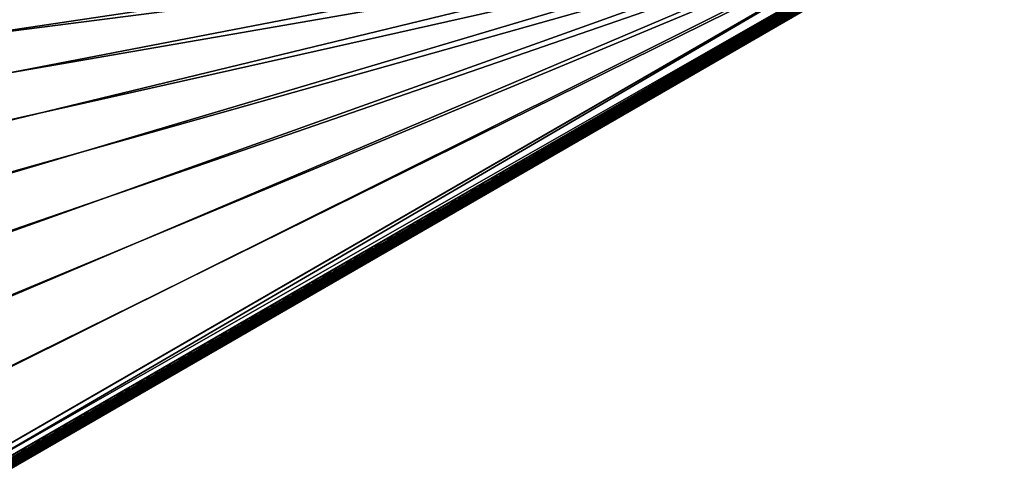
# Model space of a CAD drawing. Header units: inches. Extents: x 0 to 54.6, y -45.5 to 0.
# Tile 121 of 135: x 43.2 to 54.3, y -38.2 to -33. Entities that reach past the tile are written whole.
import ezdxf

# ---------------------------------------------------------------- set-up
doc = ezdxf.new("R2010")
doc.units = ezdxf.units.IN
doc.header["$LTSCALE"] = 0.03937
doc.header["$MEASUREMENT"] = 0
for name, color, linetype in [('A-FURN-3-ST', 151, 'Continuous'), ('A-FURN-3-ST-SEAM', 250, 'Continuous'), ('A-FURN-3-STITCH', 15, 'Continuous')]:
    doc.layers.add(name, color=color, linetype=linetype)

msp = doc.modelspace()

# ---------------------------------------------------------------- meshes
at = {"layer": 'A-FURN-3-ST'}
mesh = msp.add_polyface(dxfattribs=at)
corners = [(54.008, -31.53, 5), (19.168, -33.132, 5), (17.745, -32.265, 5), (16.283, -31.466, 5), (27.148, -39.654, 17.963), (27.171, -39.246, 18), (26.072, -38.459, 17.963), (26.025, -37.997, 18), (24.943, -37.313, 17.963), (24.823, -36.802, 18), (23.765, -36.218, 17.963), (23.565, -35.666, 18), (23.248, -36.8, 17.185), (24.064, -37.599, 16.9), (24.402, -37.871, 17.185), (24.478, -37.792, 17.45), (23.321, -36.718, 17.45), (24.6, -37.666, 17.678), (23.437, -36.587, 17.678), (24.759, -37.503, 17.853), (23.588, -36.417, 17.853), (25.23, -38.756, 16.9), (25.506, -38.992, 17.185), (25.586, -38.917, 17.45), (25.713, -38.797, 17.678), (25.879, -38.641, 17.853), (26.34, -39.967, 16.9), (26.558, -40.162, 17.185), (26.641, -40.09, 17.45), (26.774, -39.976, 17.678), (26.947, -39.827, 17.853), (25.23, -38.756, 5.5), (24.064, -37.599, 5.5), (22.845, -36.497, 5.5), (26.717, -39.639, 5), (26.573, -39.765, 5.038), (25.591, -38.411, 5), (25.453, -38.543, 5.038), (24.409, -37.236, 5), (24.277, -37.375, 5.038), (23.172, -36.119, 5), (23.047, -36.264, 5.038), (22.87, -36.469, 5.309), (24.09, -37.571, 5.309), (25.257, -38.73, 5.309), (26.34, -39.967, 5.5), (26.451, -39.871, 5.146), (26.369, -39.942, 5.309), (25.336, -38.655, 5.146), (24.165, -37.493, 5.146), (22.941, -36.387, 5.146), (19.493, -32.627, 18), (53.481, -31.834, 18), (18.045, -31.745, 18), (16.558, -30.932, 18)]
mesh.append_faces([[corners[k] for k in face] for face in [(0, 1, 2), (0, 2, 3), (4, 5, 6), (6, 5, 7), (6, 7, 8), (8, 7, 9), (8, 9, 10), (10, 9, 11), (12, 13, 14), (12, 14, 15, 16), (16, 15, 17, 18), (18, 17, 19, 20), (20, 19, 8, 10), (13, 21, 14), (14, 21, 22), (14, 22, 23, 15), (15, 23, 24, 17), (17, 24, 25, 19), (19, 25, 6, 8), (21, 26, 22), (22, 27, 28, 23), (23, 28, 29, 24), (24, 29, 30, 25), (25, 30, 4, 6), (31, 26, 21), (31, 21, 32), (32, 21, 13), (32, 13, 33), (34, 35, 36), (36, 35, 37), (36, 37, 38), (38, 37, 39), (38, 39, 40), (40, 39, 41), (32, 42, 43), (32, 43, 31), (31, 43, 44), (31, 44, 45), (46, 47, 44, 48), (48, 44, 43, 49), (49, 43, 42, 50), (35, 46, 48, 37), (37, 48, 49, 39), (39, 49, 50, 41), (51, 52, 53), (53, 52, 54)]])
mesh = msp.add_polyface(dxfattribs=at)
corners = [(54.133, -31.746, 5.25), (30.734, -45.255, 5.25), (54.116, -31.717, 5.125), (54.235, -31.673, 5.198), (54.216, -31.698, 5.269), (54.238, -31.601, 5.106), (54.07, -31.638, 5.033), (54.199, -31.483, 5.044), (54.008, -31.53, 5), (54.174, -31.434, 5.038), (53.666, -31.727, 17.979), (53.481, -31.834, 18), (53.693, -31.775, 17.973), (53.543, -31.942, 17.967), (53.743, -31.887, 17.907), (53.589, -32.022, 17.875), (53.75, -31.913, 17.877), (53.756, -31.95, 17.809), (53.907, -31.863, 17.756), (53.912, -31.819, 17.821), (54.045, -31.783, 17.671), (54.061, -31.733, 17.729), (54.167, -31.713, 17.556), (54.192, -31.657, 17.605), (54.126, -31.75, 17.501), (54.267, -31.655, 17.415), (54.015, -31.815, 17.607), (53.887, -31.888, 17.685), (53.749, -31.968, 17.734), (53.606, -32.051, 17.75), (54.178, -31.495, 17.674), (54.154, -31.445, 17.678), (54.034, -31.578, 17.81), (54.009, -31.528, 17.815), (53.87, -31.673, 17.911), (53.845, -31.624, 17.916), (53.909, -31.791, 17.849), (54.063, -31.702, 17.754), (54.198, -31.624, 17.626), (54.349, -31.621, 5.5), (54.342, -31.626, 16.901), (30.518, -45.38, 5.5), (54.328, -31.634, 17.066), (54.286, -31.658, 17.226), (54.218, -31.697, 17.373)]
mesh.append_faces([[corners[k] for k in face] for face in [(0, 1, 2), (2, 3, 0), (0, 3, 4), (5, 2, 6), (5, 6, 7), (7, 6, 8), (7, 8, 9), (10, 11, 12), (12, 11, 13), (12, 13, 14), (14, 13, 15), (14, 15, 16), (16, 15, 17), (16, 17, 18, 19), (19, 18, 20, 21), (21, 20, 22, 23), (24, 25, 22), (24, 22, 26), (26, 22, 20), (26, 20, 27), (27, 20, 18), (27, 18, 28), (28, 18, 17), (28, 17, 29), (29, 17, 15), (30, 31, 32), (32, 31, 33), (32, 33, 34), (34, 33, 35), (34, 35, 12), (12, 35, 10), (34, 12, 14, 36), (36, 14, 16, 19), (36, 19, 21, 37), (37, 21, 23, 38), (34, 36, 37, 32), (32, 37, 38, 30), (0, 39, 1), (39, 40, 41), (40, 42, 29), (29, 42, 43), (29, 43, 44), (44, 24, 29), (29, 24, 26), (29, 26, 27), (27, 28, 29)]])
mesh = msp.add_polyface(dxfattribs=at)
corners = [(54.116, -31.717, 5.125), (30.734, -45.255, 5.25), (30.718, -45.226, 5.125), (54.07, -31.638, 5.033), (30.672, -45.147, 5.033), (54.008, -31.53, 5), (30.609, -45.039, 5), (31.062, -45.012, 17.877), (31.091, -45.035, 17.809), (31.237, -44.926, 17.875), (31.254, -44.955, 17.75), (31.11, -45.038, 17.734), (30.972, -45.118, 17.685), (31.044, -44.992, 17.907), (31.192, -44.847, 17.967), (30.972, -44.894, 17.973), (31.129, -44.739, 18), (30.943, -44.847, 17.979), (53.481, -31.834, 18), (53.543, -31.942, 17.967), (53.589, -32.022, 17.875), (53.606, -32.051, 17.75), (29.733, -43.622, 5), (28.79, -42.248, 5), (27.784, -40.919, 5), (26.717, -39.639, 5), (25.591, -38.411, 5), (24.409, -37.236, 5), (23.172, -36.119, 5), (21.885, -35.061, 5), (20.549, -34.064, 5), (19.168, -33.132, 5), (54.349, -31.621, 5.5), (30.518, -45.38, 5.5), (54.342, -31.626, 16.901), (30.518, -45.38, 16.9), (30.845, -45.192, 17.607), (30.237, -43.297, 18), (29.279, -41.899, 18), (28.256, -40.548, 18), (27.171, -39.246, 18), (26.025, -37.997, 18), (24.823, -36.802, 18), (23.565, -35.666, 18), (22.256, -34.589, 18), (20.897, -33.576, 18), (19.493, -32.627, 18)]
mesh.append_faces([[corners[k] for k in face] for face in [(0, 1, 2), (0, 2, 3), (3, 2, 4), (3, 4, 5), (5, 4, 6), (7, 8, 9), (9, 8, 10), (10, 8, 11), (11, 8, 12), (7, 9, 13), (13, 9, 14), (13, 14, 15), (15, 14, 16), (15, 16, 17), (18, 16, 19), (19, 16, 14), (19, 14, 20), (20, 14, 9), (20, 9, 21), (21, 9, 10), (6, 22, 5), (5, 22, 23), (5, 23, 24), (24, 25, 5), (5, 25, 26), (5, 26, 27), (27, 28, 5), (5, 28, 29), (5, 29, 30), (30, 31, 5), (1, 32, 33), (33, 34, 35), (35, 34, 21), (35, 21, 10), (11, 12, 10), (10, 12, 36), (16, 18, 37), (37, 18, 38), (38, 18, 39), (39, 18, 40), (40, 18, 41), (41, 18, 42), (42, 18, 43), (43, 18, 44), (44, 18, 45), (45, 18, 46)]])
at = {"layer": 'A-FURN-3-ST-SEAM'}
mesh = msp.add_polyface(dxfattribs=at)
corners = [(53.554, -31.965, 17.9), (43.227, -37.932, 17.919), (53.558, -31.971, 17.926), (53.712, -31.874, 17.883), (53.719, -31.878, 17.908), (53.873, -31.781, 17.83), (53.884, -31.783, 17.854), (54.028, -31.692, 17.737), (54.043, -31.691, 17.758), (53.922, -31.833, 17.872), (53.905, -31.802, 17.874), (53.737, -31.9, 17.929), (53.754, -31.93, 17.928), (53.571, -31.995, 17.947), (53.589, -32.025, 17.946), (43.25, -37.972, 17.95), (43.241, -37.955, 17.946), (53.563, -31.981, 17.939), (43.233, -37.941, 17.935), (43.26, -37.988, 17.946), (53.596, -32.038, 17.936), (53.76, -31.944, 17.919), (53.927, -31.848, 17.863), (53.924, -31.867, 17.834), (53.927, -31.859, 17.85), (53.763, -31.954, 17.904), (53.762, -31.96, 17.888), (53.602, -32.047, 17.922), (53.604, -32.051, 17.905), (43.273, -38.012, 17.919), (43.268, -38.002, 17.935), (43.275, -38.015, 17.9), (53.603, -32.05, 17.887), (53.759, -31.96, 17.87), (53.918, -31.869, 17.818), (54.02, -31.727, 17.7), (54.026, -31.743, 17.695), (53.879, -31.828, 17.784), (53.872, -31.812, 17.789), (53.726, -31.916, 17.834), (53.718, -31.901, 17.84), (53.576, -32.003, 17.85), (53.567, -31.988, 17.856), (43.241, -37.955, 17.854), (43.25, -37.972, 17.85), (53.585, -32.018, 17.851), (43.26, -37.988, 17.854), (53.593, -32.032, 17.859), (43.268, -38.002, 17.865), (43.233, -37.941, 17.865), (53.56, -31.976, 17.868), (53.713, -31.888, 17.851), (53.869, -31.798, 17.8), (54.019, -31.712, 17.71), (54.021, -31.699, 17.722), (53.869, -31.787, 17.814), (53.711, -31.879, 17.866), (53.556, -31.968, 17.883), (43.225, -37.928, 17.9), (43.227, -37.932, 17.881), (53.735, -31.931, 17.835), (53.888, -31.843, 17.785), (54.035, -31.758, 17.696), (53.744, -31.945, 17.843), (53.727, -31.887, 17.921), (53.898, -31.855, 17.792), (54.047, -31.77, 17.702), (54.071, -31.78, 17.726), (53.895, -31.79, 17.866), (54.067, -31.709, 17.776), (54.056, -31.697, 17.769)]
mesh.append_faces([[corners[k] for k in face] for face in [(0, 1, 2), (0, 2, 3), (3, 2, 4), (3, 4, 5), (5, 4, 6), (5, 6, 7), (7, 6, 8), (9, 10, 11, 12), (12, 11, 13, 14), (14, 13, 15), (16, 13, 17), (18, 17, 2), (14, 19, 20), (14, 20, 21, 12), (12, 21, 22, 9), (23, 24, 25, 26), (26, 25, 27, 28), (28, 27, 29), (30, 27, 20), (28, 31, 32), (28, 32, 33, 26), (26, 33, 34, 23), (35, 36, 37, 38), (38, 37, 39, 40), (40, 39, 41, 42), (42, 41, 43), (44, 41, 45), (46, 45, 47), (48, 47, 32), (42, 49, 50), (42, 50, 51, 40), (40, 51, 52, 38), (38, 52, 53, 35), (7, 54, 5), (5, 54, 55), (5, 55, 3), (3, 55, 56), (3, 56, 0), (0, 56, 57), (0, 57, 58), (59, 57, 50), (51, 50, 57, 56), (45, 41, 39, 60), (60, 39, 37, 61), (61, 37, 36, 62), (33, 32, 47, 63), (63, 47, 45, 60), (21, 20, 27, 25), (4, 2, 17, 64), (64, 17, 13, 11), (51, 56, 55, 52), (52, 55, 54, 53), (63, 60, 61, 65), (65, 61, 62, 66), (33, 63, 65, 34), (34, 65, 66, 67), (21, 25, 24, 22), (64, 11, 10, 68), (68, 10, 69, 70), (4, 64, 68, 6), (6, 68, 70, 8)]])
mesh = msp.add_polyface(dxfattribs=at)
corners = [(43.225, -37.928, 17.9), (43.227, -37.932, 17.919), (53.554, -31.965, 17.9), (43.25, -37.972, 17.95), (53.571, -31.995, 17.947), (43.241, -37.955, 17.946), (53.563, -31.981, 17.939), (43.233, -37.941, 17.935), (53.558, -31.971, 17.926), (43.26, -37.988, 17.946), (53.589, -32.025, 17.946), (43.273, -38.012, 17.919), (53.602, -32.047, 17.922), (43.268, -38.002, 17.935), (53.596, -32.038, 17.936), (43.275, -38.015, 17.9), (53.604, -32.051, 17.905), (43.241, -37.955, 17.854), (53.576, -32.003, 17.85), (43.25, -37.972, 17.85), (53.585, -32.018, 17.851), (43.26, -37.988, 17.854), (53.593, -32.032, 17.859), (43.268, -38.002, 17.865), (53.603, -32.05, 17.887), (43.273, -38.012, 17.881), (43.233, -37.941, 17.865), (53.567, -31.988, 17.856), (53.556, -31.968, 17.883), (43.227, -37.932, 17.881), (53.56, -31.976, 17.868), (39.453, -40.106, 17.9), (39.455, -40.11, 17.881), (39.46, -40.119, 17.865), (39.468, -40.133, 17.854), (39.478, -40.15, 17.85), (39.488, -40.166, 17.854), (39.496, -40.18, 17.865), (39.501, -40.19, 17.881), (39.503, -40.193, 17.9), (39.501, -40.19, 17.919), (39.496, -40.18, 17.935), (39.488, -40.166, 17.946), (39.478, -40.15, 17.95), (39.468, -40.133, 17.946), (39.46, -40.119, 17.935), (39.455, -40.11, 17.919), (31.218, -44.891, 17.856), (35.329, -42.487, 17.9), (31.227, -44.906, 17.85), (31.255, -44.955, 17.905), (31.254, -44.953, 17.887), (31.243, -44.935, 17.859), (31.235, -44.921, 17.851), (31.252, -44.951, 17.922), (31.247, -44.942, 17.936), (31.24, -44.929, 17.946), (31.222, -44.898, 17.947)]
mesh.append_faces([[corners[k] for k in face] for face in [(0, 1, 2), (3, 4, 5), (5, 6, 7), (7, 8, 1), (3, 9, 10), (11, 12, 13), (13, 14, 9), (11, 15, 16), (17, 18, 19), (19, 20, 21), (21, 22, 23), (23, 24, 25), (25, 24, 15), (17, 26, 27), (0, 28, 29), (29, 30, 26), (0, 29, 31), (31, 29, 32), (32, 29, 26), (32, 26, 33), (33, 26, 17), (33, 17, 34), (34, 17, 19), (34, 19, 35), (35, 19, 21), (35, 21, 36), (36, 21, 23), (36, 23, 37), (37, 23, 25), (37, 25, 38), (38, 25, 15), (38, 15, 39), (39, 15, 11), (39, 11, 40), (40, 11, 13), (40, 13, 41), (41, 13, 9), (41, 9, 42), (42, 9, 3), (42, 3, 43), (43, 3, 5), (43, 5, 44), (44, 5, 7), (44, 7, 45), (45, 7, 1), (45, 1, 46), (46, 1, 0), (46, 0, 31), (34, 47, 33), (48, 31, 32), (34, 35, 49), (40, 50, 39), (39, 51, 38), (38, 51, 37), (37, 52, 36), (36, 53, 35), (40, 41, 54), (41, 42, 55), (42, 43, 56), (43, 44, 57), (46, 31, 48)]])
at = {"layer": 'A-FURN-3-STITCH'}
mesh = msp.add_polymesh((7, 4), dxfattribs=at)
for k, corner in enumerate([(51.47, -33.158, 17.956), (51.471, -33.16, 17.954), (51.473, -33.163, 17.951), (51.474, -33.165, 17.95), (51.505, -33.142, 17.961), (51.507, -33.146, 17.964), (51.51, -33.15, 17.961), (51.509, -33.15, 17.956), (51.54, -33.125, 17.965), (51.542, -33.129, 17.967), (51.544, -33.133, 17.964), (51.544, -33.133, 17.959), (51.574, -33.106, 17.965), (51.577, -33.11, 17.968), (51.579, -33.114, 17.965), (51.579, -33.114, 17.959), (51.608, -33.086, 17.963), (51.61, -33.09, 17.966), (51.612, -33.094, 17.963), (51.612, -33.094, 17.957), (51.64, -33.064, 17.959), (51.642, -33.068, 17.961), (51.644, -33.072, 17.958), (51.644, -33.072, 17.953), (51.671, -33.042, 17.952), (51.672, -33.043, 17.951), (51.674, -33.047, 17.948), (51.675, -33.049, 17.946)]):
    mesh.set_mesh_vertex(divmod(k, 4), corner)
mesh = msp.add_polymesh((7, 4), dxfattribs=at)
for k, corner in enumerate([(51.234, -33.294, 17.956), (51.235, -33.295, 17.954), (51.238, -33.299, 17.951), (51.239, -33.301, 17.95), (51.27, -33.278, 17.961), (51.272, -33.282, 17.964), (51.274, -33.286, 17.961), (51.274, -33.286, 17.956), (51.305, -33.261, 17.965), (51.307, -33.265, 17.967), (51.309, -33.269, 17.964), (51.309, -33.268, 17.959), (51.339, -33.242, 17.965), (51.341, -33.246, 17.968), (51.344, -33.25, 17.965), (51.343, -33.25, 17.959), (51.373, -33.222, 17.963), (51.375, -33.226, 17.966), (51.377, -33.23, 17.963), (51.377, -33.229, 17.957), (51.405, -33.2, 17.959), (51.407, -33.204, 17.961), (51.409, -33.208, 17.958), (51.409, -33.208, 17.953), (51.436, -33.177, 17.952), (51.437, -33.179, 17.951), (51.439, -33.183, 17.948), (51.44, -33.185, 17.946)]):
    mesh.set_mesh_vertex(divmod(k, 4), corner)
mesh = msp.add_polymesh((7, 4), dxfattribs=at)
for k, corner in enumerate([(50.999, -33.429, 17.956), (51, -33.431, 17.954), (51.002, -33.435, 17.951), (51.004, -33.437, 17.95), (51.035, -33.414, 17.961), (51.037, -33.418, 17.964), (51.039, -33.422, 17.961), (51.039, -33.421, 17.956), (51.07, -33.397, 17.965), (51.072, -33.401, 17.967), (51.074, -33.404, 17.964), (51.074, -33.404, 17.959), (51.104, -33.378, 17.965), (51.106, -33.382, 17.968), (51.108, -33.386, 17.965), (51.108, -33.385, 17.959), (51.137, -33.358, 17.963), (51.14, -33.362, 17.966), (51.142, -33.365, 17.963), (51.142, -33.365, 17.957), (51.17, -33.336, 17.959), (51.172, -33.34, 17.961), (51.174, -33.344, 17.958), (51.174, -33.343, 17.953), (51.201, -33.313, 17.952), (51.202, -33.315, 17.951), (51.204, -33.319, 17.948), (51.205, -33.321, 17.946)]):
    mesh.set_mesh_vertex(divmod(k, 4), corner)
mesh = msp.add_polymesh((7, 4), dxfattribs=at)
for k, corner in enumerate([(50.764, -33.565, 17.956), (50.765, -33.567, 17.954), (50.767, -33.571, 17.951), (50.768, -33.573, 17.95), (50.8, -33.55, 17.961), (50.802, -33.554, 17.964), (50.804, -33.557, 17.961), (50.804, -33.557, 17.956), (50.835, -33.532, 17.965), (50.837, -33.536, 17.967), (50.839, -33.54, 17.964), (50.839, -33.54, 17.959), (50.869, -33.514, 17.965), (50.871, -33.518, 17.968), (50.873, -33.521, 17.965), (50.873, -33.521, 17.959), (50.902, -33.493, 17.963), (50.905, -33.497, 17.966), (50.907, -33.501, 17.963), (50.906, -33.501, 17.957), (50.934, -33.472, 17.959), (50.937, -33.476, 17.961), (50.939, -33.48, 17.958), (50.939, -33.479, 17.953), (50.965, -33.449, 17.952), (50.967, -33.451, 17.951), (50.969, -33.455, 17.948), (50.97, -33.456, 17.946)]):
    mesh.set_mesh_vertex(divmod(k, 4), corner)
mesh = msp.add_polymesh((7, 4), dxfattribs=at)
for k, corner in enumerate([(50.529, -33.701, 17.956), (50.53, -33.703, 17.954), (50.532, -33.707, 17.951), (50.533, -33.708, 17.95), (50.564, -33.685, 17.961), (50.567, -33.689, 17.964), (50.569, -33.693, 17.961), (50.569, -33.693, 17.956), (50.599, -33.668, 17.965), (50.602, -33.672, 17.967), (50.604, -33.676, 17.964), (50.604, -33.676, 17.959), (50.634, -33.649, 17.965), (50.636, -33.653, 17.968), (50.638, -33.657, 17.965), (50.638, -33.657, 17.959), (50.667, -33.629, 17.963), (50.669, -33.633, 17.966), (50.672, -33.637, 17.963), (50.671, -33.637, 17.957), (50.699, -33.607, 17.959), (50.702, -33.612, 17.961), (50.704, -33.615, 17.958), (50.704, -33.615, 17.953), (50.73, -33.585, 17.952), (50.731, -33.587, 17.951), (50.733, -33.59, 17.948), (50.735, -33.592, 17.946)]):
    mesh.set_mesh_vertex(divmod(k, 4), corner)
mesh = msp.add_polymesh((7, 4), dxfattribs=at)
for k, corner in enumerate([(50.294, -33.837, 17.956), (50.295, -33.839, 17.954), (50.297, -33.842, 17.951), (50.298, -33.844, 17.95), (50.329, -33.821, 17.961), (50.332, -33.825, 17.964), (50.334, -33.829, 17.961), (50.333, -33.829, 17.956), (50.364, -33.804, 17.965), (50.367, -33.808, 17.967), (50.369, -33.812, 17.964), (50.368, -33.811, 17.959), (50.399, -33.785, 17.965), (50.401, -33.789, 17.968), (50.403, -33.793, 17.965), (50.403, -33.793, 17.959), (50.432, -33.765, 17.963), (50.434, -33.769, 17.966), (50.436, -33.773, 17.963), (50.436, -33.772, 17.957), (50.464, -33.743, 17.959), (50.467, -33.747, 17.961), (50.469, -33.751, 17.958), (50.468, -33.751, 17.953), (50.495, -33.72, 17.952), (50.496, -33.722, 17.951), (50.498, -33.726, 17.948), (50.499, -33.728, 17.946)]):
    mesh.set_mesh_vertex(divmod(k, 4), corner)
mesh = msp.add_polymesh((7, 4), dxfattribs=at)
for k, corner in enumerate([(50.059, -33.972, 17.956), (50.06, -33.974, 17.954), (50.062, -33.978, 17.951), (50.063, -33.98, 17.95), (50.094, -33.957, 17.961), (50.096, -33.961, 17.964), (50.099, -33.965, 17.961), (50.098, -33.964, 17.956), (50.129, -33.94, 17.965), (50.131, -33.944, 17.967), (50.134, -33.947, 17.964), (50.133, -33.947, 17.959), (50.163, -33.921, 17.965), (50.166, -33.925, 17.968), (50.168, -33.929, 17.965), (50.168, -33.928, 17.959), (50.197, -33.901, 17.963), (50.199, -33.905, 17.966), (50.201, -33.908, 17.963), (50.201, -33.908, 17.957), (50.229, -33.879, 17.959), (50.231, -33.883, 17.961), (50.234, -33.887, 17.958), (50.233, -33.887, 17.953), (50.26, -33.856, 17.952), (50.261, -33.858, 17.951), (50.263, -33.862, 17.948), (50.264, -33.864, 17.946)]):
    mesh.set_mesh_vertex(divmod(k, 4), corner)
mesh = msp.add_polymesh((7, 4), dxfattribs=at)
for k, corner in enumerate([(49.824, -34.108, 17.956), (49.825, -34.11, 17.954), (49.827, -34.114, 17.951), (49.828, -34.116, 17.95), (49.859, -34.093, 17.961), (49.861, -34.097, 17.964), (49.863, -34.1, 17.961), (49.863, -34.1, 17.956), (49.894, -34.075, 17.965), (49.896, -34.079, 17.967), (49.898, -34.083, 17.964), (49.898, -34.083, 17.959), (49.928, -34.057, 17.965), (49.931, -34.061, 17.968), (49.933, -34.064, 17.965), (49.932, -34.064, 17.959), (49.962, -34.036, 17.963), (49.964, -34.04, 17.966), (49.966, -34.044, 17.963), (49.966, -34.044, 17.957), (49.994, -34.015, 17.959), (49.996, -34.019, 17.961), (49.998, -34.023, 17.958), (49.998, -34.022, 17.953), (50.025, -33.992, 17.952), (50.026, -33.994, 17.951), (50.028, -33.998, 17.948), (50.029, -33.999, 17.946)]):
    mesh.set_mesh_vertex(divmod(k, 4), corner)
mesh = msp.add_polymesh((7, 4), dxfattribs=at)
for k, corner in enumerate([(49.588, -34.244, 17.956), (49.589, -34.246, 17.954), (49.592, -34.25, 17.951), (49.593, -34.251, 17.95), (49.624, -34.228, 17.961), (49.626, -34.232, 17.964), (49.628, -34.236, 17.961), (49.628, -34.236, 17.956), (49.659, -34.211, 17.965), (49.661, -34.215, 17.967), (49.663, -34.219, 17.964), (49.663, -34.219, 17.959), (49.693, -34.192, 17.965), (49.695, -34.196, 17.968), (49.698, -34.2, 17.965), (49.697, -34.2, 17.959), (49.726, -34.172, 17.963), (49.729, -34.176, 17.966), (49.731, -34.18, 17.963), (49.731, -34.18, 17.957), (49.759, -34.151, 17.959), (49.761, -34.155, 17.961), (49.763, -34.158, 17.958), (49.763, -34.158, 17.953), (49.79, -34.128, 17.952), (49.791, -34.13, 17.951), (49.793, -34.133, 17.948), (49.794, -34.135, 17.946)]):
    mesh.set_mesh_vertex(divmod(k, 4), corner)
mesh = msp.add_polymesh((7, 4), dxfattribs=at)
for k, corner in enumerate([(49.353, -34.38, 17.956), (49.354, -34.382, 17.954), (49.356, -34.385, 17.951), (49.357, -34.387, 17.95), (49.389, -34.364, 17.961), (49.391, -34.368, 17.964), (49.393, -34.372, 17.961), (49.393, -34.372, 17.956), (49.424, -34.347, 17.965), (49.426, -34.351, 17.967), (49.428, -34.355, 17.964), (49.428, -34.354, 17.959), (49.458, -34.328, 17.965), (49.46, -34.332, 17.968), (49.462, -34.336, 17.965), (49.462, -34.336, 17.959), (49.491, -34.308, 17.963), (49.494, -34.312, 17.966), (49.496, -34.316, 17.963), (49.496, -34.315, 17.957), (49.524, -34.286, 17.959), (49.526, -34.29, 17.961), (49.528, -34.294, 17.958), (49.528, -34.294, 17.953), (49.555, -34.263, 17.952), (49.556, -34.265, 17.951), (49.558, -34.269, 17.948), (49.559, -34.271, 17.946)]):
    mesh.set_mesh_vertex(divmod(k, 4), corner)
mesh = msp.add_polymesh((7, 4), dxfattribs=at)
for k, corner in enumerate([(49.118, -34.515, 17.956), (49.119, -34.517, 17.954), (49.121, -34.521, 17.951), (49.122, -34.523, 17.95), (49.154, -34.5, 17.961), (49.156, -34.504, 17.964), (49.158, -34.508, 17.961), (49.158, -34.507, 17.956), (49.188, -34.483, 17.965), (49.191, -34.487, 17.967), (49.193, -34.491, 17.964), (49.193, -34.49, 17.959), (49.223, -34.464, 17.965), (49.225, -34.468, 17.968), (49.227, -34.472, 17.965), (49.227, -34.471, 17.959), (49.256, -34.444, 17.963), (49.259, -34.448, 17.966), (49.261, -34.451, 17.963), (49.26, -34.451, 17.957), (49.288, -34.422, 17.959), (49.291, -34.426, 17.961), (49.293, -34.43, 17.958), (49.293, -34.43, 17.953), (49.319, -34.399, 17.952), (49.32, -34.401, 17.951), (49.323, -34.405, 17.948), (49.324, -34.407, 17.946)]):
    mesh.set_mesh_vertex(divmod(k, 4), corner)
mesh = msp.add_polymesh((7, 4), dxfattribs=at)
for k, corner in enumerate([(48.883, -34.651, 17.956), (48.884, -34.653, 17.954), (48.886, -34.657, 17.951), (48.887, -34.659, 17.95), (48.918, -34.636, 17.961), (48.921, -34.64, 17.964), (48.923, -34.644, 17.961), (48.923, -34.643, 17.956), (48.953, -34.619, 17.965), (48.956, -34.623, 17.967), (48.958, -34.626, 17.964), (48.958, -34.626, 17.959), (48.988, -34.6, 17.965), (48.99, -34.604, 17.968), (48.992, -34.608, 17.965), (48.992, -34.607, 17.959), (49.021, -34.579, 17.963), (49.023, -34.583, 17.966), (49.025, -34.587, 17.963), (49.025, -34.587, 17.957), (49.053, -34.558, 17.959), (49.056, -34.562, 17.961), (49.058, -34.566, 17.958), (49.057, -34.565, 17.953), (49.084, -34.535, 17.952), (49.085, -34.537, 17.951), (49.087, -34.541, 17.948), (49.088, -34.543, 17.946)]):
    mesh.set_mesh_vertex(divmod(k, 4), corner)
mesh = msp.add_polymesh((7, 4), dxfattribs=at)
for k, corner in enumerate([(48.648, -34.787, 17.956), (48.649, -34.789, 17.954), (48.651, -34.793, 17.951), (48.652, -34.795, 17.95), (48.683, -34.771, 17.961), (48.686, -34.776, 17.964), (48.688, -34.779, 17.961), (48.687, -34.779, 17.956), (48.718, -34.754, 17.965), (48.721, -34.758, 17.967), (48.723, -34.762, 17.964), (48.722, -34.762, 17.959), (48.752, -34.735, 17.965), (48.755, -34.74, 17.968), (48.757, -34.743, 17.965), (48.757, -34.743, 17.959), (48.786, -34.715, 17.963), (48.788, -34.719, 17.966), (48.79, -34.723, 17.963), (48.79, -34.723, 17.957), (48.818, -34.694, 17.959), (48.82, -34.698, 17.961), (48.823, -34.701, 17.958), (48.822, -34.701, 17.953), (48.849, -34.671, 17.952), (48.85, -34.673, 17.951), (48.852, -34.676, 17.948), (48.853, -34.678, 17.946)]):
    mesh.set_mesh_vertex(divmod(k, 4), corner)
mesh = msp.add_polymesh((7, 4), dxfattribs=at)
for k, corner in enumerate([(48.413, -34.923, 17.956), (48.414, -34.925, 17.954), (48.416, -34.928, 17.951), (48.417, -34.93, 17.95), (48.448, -34.907, 17.961), (48.45, -34.911, 17.964), (48.453, -34.915, 17.961), (48.452, -34.915, 17.956), (48.483, -34.89, 17.965), (48.485, -34.894, 17.967), (48.488, -34.898, 17.964), (48.487, -34.898, 17.959), (48.517, -34.871, 17.965), (48.52, -34.875, 17.968), (48.522, -34.879, 17.965), (48.522, -34.879, 17.959), (48.551, -34.851, 17.963), (48.553, -34.855, 17.966), (48.555, -34.859, 17.963), (48.555, -34.858, 17.957), (48.583, -34.829, 17.959), (48.585, -34.833, 17.961), (48.587, -34.837, 17.958), (48.587, -34.837, 17.953), (48.614, -34.807, 17.952), (48.615, -34.808, 17.951), (48.617, -34.812, 17.948), (48.618, -34.814, 17.946)]):
    mesh.set_mesh_vertex(divmod(k, 4), corner)
mesh = msp.add_polymesh((7, 4), dxfattribs=at)
for k, corner in enumerate([(48.177, -35.059, 17.956), (48.179, -35.06, 17.954), (48.181, -35.064, 17.951), (48.182, -35.066, 17.95), (48.213, -35.043, 17.961), (48.215, -35.047, 17.964), (48.217, -35.051, 17.961), (48.217, -35.051, 17.956), (48.248, -35.026, 17.965), (48.25, -35.03, 17.967), (48.252, -35.034, 17.964), (48.252, -35.033, 17.959), (48.282, -35.007, 17.965), (48.285, -35.011, 17.968), (48.287, -35.015, 17.965), (48.286, -35.015, 17.959), (48.316, -34.987, 17.963), (48.318, -34.991, 17.966), (48.32, -34.995, 17.963), (48.32, -34.994, 17.957), (48.348, -34.965, 17.959), (48.35, -34.969, 17.961), (48.352, -34.973, 17.958), (48.352, -34.973, 17.953), (48.379, -34.942, 17.952), (48.38, -34.944, 17.951), (48.382, -34.948, 17.948), (48.383, -34.95, 17.946)]):
    mesh.set_mesh_vertex(divmod(k, 4), corner)
mesh = msp.add_polymesh((7, 4), dxfattribs=at)
for k, corner in enumerate([(47.942, -35.194, 17.956), (47.943, -35.196, 17.954), (47.945, -35.2, 17.951), (47.947, -35.202, 17.95), (47.978, -35.179, 17.961), (47.98, -35.183, 17.964), (47.982, -35.187, 17.961), (47.982, -35.186, 17.956), (48.013, -35.162, 17.965), (48.015, -35.166, 17.967), (48.017, -35.169, 17.964), (48.017, -35.169, 17.959), (48.047, -35.143, 17.965), (48.049, -35.147, 17.968), (48.051, -35.151, 17.965), (48.051, -35.15, 17.959), (48.08, -35.123, 17.963), (48.083, -35.127, 17.966), (48.085, -35.13, 17.963), (48.085, -35.13, 17.957), (48.113, -35.101, 17.959), (48.115, -35.105, 17.961), (48.117, -35.109, 17.958), (48.117, -35.108, 17.953), (48.144, -35.078, 17.952), (48.145, -35.08, 17.951), (48.147, -35.084, 17.948), (48.148, -35.086, 17.946)]):
    mesh.set_mesh_vertex(divmod(k, 4), corner)
mesh = msp.add_polymesh((7, 4), dxfattribs=at)
for k, corner in enumerate([(47.707, -35.33, 17.956), (47.708, -35.332, 17.954), (47.71, -35.336, 17.951), (47.711, -35.338, 17.95), (47.743, -35.315, 17.961), (47.745, -35.319, 17.964), (47.747, -35.322, 17.961), (47.747, -35.322, 17.956), (47.778, -35.297, 17.965), (47.78, -35.301, 17.967), (47.782, -35.305, 17.964), (47.782, -35.305, 17.959), (47.812, -35.279, 17.965), (47.814, -35.283, 17.968), (47.816, -35.286, 17.965), (47.816, -35.286, 17.959), (47.845, -35.258, 17.963), (47.848, -35.262, 17.966), (47.85, -35.266, 17.963), (47.849, -35.266, 17.957), (47.878, -35.237, 17.959), (47.88, -35.241, 17.961), (47.882, -35.244, 17.958), (47.882, -35.244, 17.953), (47.908, -35.214, 17.952), (47.91, -35.216, 17.951), (47.912, -35.219, 17.948), (47.913, -35.221, 17.946)]):
    mesh.set_mesh_vertex(divmod(k, 4), corner)
mesh = msp.add_polymesh((7, 4), dxfattribs=at)
for k, corner in enumerate([(47.472, -35.466, 17.956), (47.473, -35.468, 17.954), (47.475, -35.471, 17.951), (47.476, -35.473, 17.95), (47.507, -35.45, 17.961), (47.51, -35.454, 17.964), (47.512, -35.458, 17.961), (47.512, -35.458, 17.956), (47.542, -35.433, 17.965), (47.545, -35.437, 17.967), (47.547, -35.441, 17.964), (47.547, -35.441, 17.959), (47.577, -35.414, 17.965), (47.579, -35.418, 17.968), (47.581, -35.422, 17.965), (47.581, -35.422, 17.959), (47.61, -35.394, 17.963), (47.612, -35.398, 17.966), (47.615, -35.402, 17.963), (47.614, -35.402, 17.957), (47.642, -35.372, 17.959), (47.645, -35.376, 17.961), (47.647, -35.38, 17.958), (47.647, -35.38, 17.953), (47.673, -35.35, 17.952), (47.674, -35.352, 17.951), (47.677, -35.355, 17.948), (47.678, -35.357, 17.946)]):
    mesh.set_mesh_vertex(divmod(k, 4), corner)
mesh = msp.add_polymesh((7, 4), dxfattribs=at)
for k, corner in enumerate([(47.237, -35.602, 17.956), (47.238, -35.603, 17.954), (47.24, -35.607, 17.951), (47.241, -35.609, 17.95), (47.272, -35.586, 17.961), (47.275, -35.59, 17.964), (47.277, -35.594, 17.961), (47.277, -35.594, 17.956), (47.307, -35.569, 17.965), (47.31, -35.573, 17.967), (47.312, -35.577, 17.964), (47.311, -35.576, 17.959), (47.342, -35.55, 17.965), (47.344, -35.554, 17.968), (47.346, -35.558, 17.965), (47.346, -35.558, 17.959), (47.375, -35.53, 17.963), (47.377, -35.534, 17.966), (47.379, -35.538, 17.963), (47.379, -35.537, 17.957), (47.407, -35.508, 17.959), (47.41, -35.512, 17.961), (47.412, -35.516, 17.958), (47.411, -35.516, 17.953), (47.438, -35.485, 17.952), (47.439, -35.487, 17.951), (47.441, -35.491, 17.948), (47.442, -35.493, 17.946)]):
    mesh.set_mesh_vertex(divmod(k, 4), corner)
mesh = msp.add_polymesh((7, 4), dxfattribs=at)
for k, corner in enumerate([(47.002, -35.737, 17.956), (47.003, -35.739, 17.954), (47.005, -35.743, 17.951), (47.006, -35.745, 17.95), (47.037, -35.722, 17.961), (47.04, -35.726, 17.964), (47.042, -35.73, 17.961), (47.041, -35.729, 17.956), (47.072, -35.705, 17.965), (47.074, -35.709, 17.967), (47.077, -35.712, 17.964), (47.076, -35.712, 17.959), (47.106, -35.686, 17.965), (47.109, -35.69, 17.968), (47.111, -35.694, 17.965), (47.111, -35.693, 17.959), (47.14, -35.666, 17.963), (47.142, -35.67, 17.966), (47.144, -35.673, 17.963), (47.144, -35.673, 17.957), (47.172, -35.644, 17.959), (47.174, -35.648, 17.961), (47.177, -35.652, 17.958), (47.176, -35.651, 17.953), (47.203, -35.621, 17.952), (47.204, -35.623, 17.951), (47.206, -35.627, 17.948), (47.207, -35.629, 17.946)]):
    mesh.set_mesh_vertex(divmod(k, 4), corner)
mesh = msp.add_polymesh((7, 4), dxfattribs=at)
for k, corner in enumerate([(46.767, -35.873, 17.956), (46.768, -35.875, 17.954), (46.77, -35.879, 17.951), (46.771, -35.881, 17.95), (46.802, -35.858, 17.961), (46.804, -35.862, 17.964), (46.806, -35.865, 17.961), (46.806, -35.865, 17.956), (46.837, -35.84, 17.965), (46.839, -35.844, 17.967), (46.841, -35.848, 17.964), (46.841, -35.848, 17.959), (46.871, -35.822, 17.965), (46.874, -35.826, 17.968), (46.876, -35.829, 17.965), (46.875, -35.829, 17.959), (46.905, -35.801, 17.963), (46.907, -35.805, 17.966), (46.909, -35.809, 17.963), (46.909, -35.809, 17.957), (46.937, -35.78, 17.959), (46.939, -35.784, 17.961), (46.941, -35.788, 17.958), (46.941, -35.787, 17.953), (46.968, -35.757, 17.952), (46.969, -35.759, 17.951), (46.971, -35.763, 17.948), (46.972, -35.764, 17.946)]):
    mesh.set_mesh_vertex(divmod(k, 4), corner)
mesh = msp.add_polymesh((7, 4), dxfattribs=at)
for k, corner in enumerate([(46.531, -36.009, 17.956), (46.532, -36.011, 17.954), (46.535, -36.015, 17.951), (46.536, -36.016, 17.95), (46.567, -35.993, 17.961), (46.569, -35.997, 17.964), (46.571, -36.001, 17.961), (46.571, -36.001, 17.956), (46.602, -35.976, 17.965), (46.604, -35.98, 17.967), (46.606, -35.984, 17.964), (46.606, -35.984, 17.959), (46.636, -35.957, 17.965), (46.638, -35.961, 17.968), (46.641, -35.965, 17.965), (46.64, -35.965, 17.959), (46.669, -35.937, 17.963), (46.672, -35.941, 17.966), (46.674, -35.945, 17.963), (46.674, -35.945, 17.957), (46.702, -35.915, 17.959), (46.704, -35.92, 17.961), (46.706, -35.923, 17.958), (46.706, -35.923, 17.953), (46.733, -35.893, 17.952), (46.734, -35.895, 17.951), (46.736, -35.898, 17.948), (46.737, -35.9, 17.946)]):
    mesh.set_mesh_vertex(divmod(k, 4), corner)
mesh = msp.add_polymesh((7, 4), dxfattribs=at)
for k, corner in enumerate([(46.296, -36.145, 17.956), (46.297, -36.147, 17.954), (46.299, -36.15, 17.951), (46.3, -36.152, 17.95), (46.332, -36.129, 17.961), (46.334, -36.133, 17.964), (46.336, -36.137, 17.961), (46.336, -36.137, 17.956), (46.367, -36.112, 17.965), (46.369, -36.116, 17.967), (46.371, -36.12, 17.964), (46.371, -36.119, 17.959), (46.401, -36.093, 17.965), (46.403, -36.097, 17.968), (46.405, -36.101, 17.965), (46.405, -36.101, 17.959), (46.434, -36.073, 17.963), (46.437, -36.077, 17.966), (46.439, -36.081, 17.963), (46.439, -36.08, 17.957), (46.467, -36.051, 17.959), (46.469, -36.055, 17.961), (46.471, -36.059, 17.958), (46.471, -36.059, 17.953), (46.498, -36.028, 17.952), (46.499, -36.03, 17.951), (46.501, -36.034, 17.948), (46.502, -36.036, 17.946)]):
    mesh.set_mesh_vertex(divmod(k, 4), corner)
mesh = msp.add_polymesh((7, 4), dxfattribs=at)
for k, corner in enumerate([(46.061, -36.28, 17.956), (46.062, -36.282, 17.954), (46.064, -36.286, 17.951), (46.065, -36.288, 17.95), (46.097, -36.265, 17.961), (46.099, -36.269, 17.964), (46.101, -36.273, 17.961), (46.101, -36.272, 17.956), (46.132, -36.248, 17.965), (46.134, -36.252, 17.967), (46.136, -36.255, 17.964), (46.136, -36.255, 17.959), (46.166, -36.229, 17.965), (46.168, -36.233, 17.968), (46.17, -36.237, 17.965), (46.17, -36.236, 17.959), (46.199, -36.209, 17.963), (46.202, -36.213, 17.966), (46.204, -36.216, 17.963), (46.203, -36.216, 17.957), (46.231, -36.187, 17.959), (46.234, -36.191, 17.961), (46.236, -36.195, 17.958), (46.236, -36.195, 17.953), (46.262, -36.164, 17.952), (46.264, -36.166, 17.951), (46.266, -36.17, 17.948), (46.267, -36.172, 17.946)]):
    mesh.set_mesh_vertex(divmod(k, 4), corner)
mesh = msp.add_polymesh((7, 4), dxfattribs=at)
for k, corner in enumerate([(45.826, -36.416, 17.956), (45.827, -36.418, 17.954), (45.829, -36.422, 17.951), (45.83, -36.424, 17.95), (45.861, -36.401, 17.961), (45.864, -36.405, 17.964), (45.866, -36.408, 17.961), (45.866, -36.408, 17.956), (45.896, -36.383, 17.965), (45.899, -36.387, 17.967), (45.901, -36.391, 17.964), (45.901, -36.391, 17.959), (45.931, -36.365, 17.965), (45.933, -36.369, 17.968), (45.935, -36.372, 17.965), (45.935, -36.372, 17.959), (45.964, -36.344, 17.963), (45.966, -36.348, 17.966), (45.969, -36.352, 17.963), (45.968, -36.352, 17.957), (45.996, -36.323, 17.959), (45.999, -36.327, 17.961), (46.001, -36.331, 17.958), (46.001, -36.33, 17.953), (46.027, -36.3, 17.952), (46.028, -36.302, 17.951), (46.03, -36.306, 17.948), (46.032, -36.307, 17.946)]):
    mesh.set_mesh_vertex(divmod(k, 4), corner)
mesh = msp.add_polymesh((7, 4), dxfattribs=at)
for k, corner in enumerate([(45.591, -36.552, 17.956), (45.592, -36.554, 17.954), (45.594, -36.558, 17.951), (45.595, -36.559, 17.95), (45.626, -36.536, 17.961), (45.629, -36.54, 17.964), (45.631, -36.544, 17.961), (45.63, -36.544, 17.956), (45.661, -36.519, 17.965), (45.664, -36.523, 17.967), (45.666, -36.527, 17.964), (45.665, -36.527, 17.959), (45.695, -36.5, 17.965), (45.698, -36.504, 17.968), (45.7, -36.508, 17.965), (45.7, -36.508, 17.959), (45.729, -36.48, 17.963), (45.731, -36.484, 17.966), (45.733, -36.488, 17.963), (45.733, -36.488, 17.957), (45.761, -36.459, 17.959), (45.764, -36.463, 17.961), (45.766, -36.466, 17.958), (45.765, -36.466, 17.953), (45.792, -36.436, 17.952), (45.793, -36.438, 17.951), (45.795, -36.441, 17.948), (45.796, -36.443, 17.946)]):
    mesh.set_mesh_vertex(divmod(k, 4), corner)
mesh = msp.add_polymesh((7, 4), dxfattribs=at)
for k, corner in enumerate([(45.356, -36.688, 17.956), (45.357, -36.69, 17.954), (45.359, -36.693, 17.951), (45.36, -36.695, 17.95), (45.391, -36.672, 17.961), (45.393, -36.676, 17.964), (45.396, -36.68, 17.961), (45.395, -36.68, 17.956), (45.426, -36.655, 17.965), (45.428, -36.659, 17.967), (45.431, -36.663, 17.964), (45.43, -36.662, 17.959), (45.46, -36.636, 17.965), (45.463, -36.64, 17.968), (45.465, -36.644, 17.965), (45.465, -36.644, 17.959), (45.494, -36.616, 17.963), (45.496, -36.62, 17.966), (45.498, -36.624, 17.963), (45.498, -36.623, 17.957), (45.526, -36.594, 17.959), (45.528, -36.598, 17.961), (45.53, -36.602, 17.958), (45.53, -36.602, 17.953), (45.557, -36.571, 17.952), (45.558, -36.573, 17.951), (45.56, -36.577, 17.948), (45.561, -36.579, 17.946)]):
    mesh.set_mesh_vertex(divmod(k, 4), corner)
mesh = msp.add_polymesh((7, 4), dxfattribs=at)
for k, corner in enumerate([(45.12, -36.823, 17.956), (45.122, -36.825, 17.954), (45.124, -36.829, 17.951), (45.125, -36.831, 17.95), (45.156, -36.808, 17.961), (45.158, -36.812, 17.964), (45.16, -36.816, 17.961), (45.16, -36.815, 17.956), (45.191, -36.791, 17.965), (45.193, -36.795, 17.967), (45.195, -36.799, 17.964), (45.195, -36.798, 17.959), (45.225, -36.772, 17.965), (45.228, -36.776, 17.968), (45.23, -36.78, 17.965), (45.229, -36.779, 17.959), (45.259, -36.752, 17.963), (45.261, -36.756, 17.966), (45.263, -36.759, 17.963), (45.263, -36.759, 17.957), (45.291, -36.73, 17.959), (45.293, -36.734, 17.961), (45.295, -36.738, 17.958), (45.295, -36.738, 17.953), (45.322, -36.707, 17.952), (45.323, -36.709, 17.951), (45.325, -36.713, 17.948), (45.326, -36.715, 17.946)]):
    mesh.set_mesh_vertex(divmod(k, 4), corner)
mesh = msp.add_polymesh((7, 4), dxfattribs=at)
for k, corner in enumerate([(44.885, -36.959, 17.956), (44.886, -36.961, 17.954), (44.889, -36.965, 17.951), (44.89, -36.967, 17.95), (44.921, -36.944, 17.961), (44.923, -36.948, 17.964), (44.925, -36.952, 17.961), (44.925, -36.951, 17.956), (44.956, -36.927, 17.965), (44.958, -36.931, 17.967), (44.96, -36.934, 17.964), (44.96, -36.934, 17.959), (44.99, -36.908, 17.965), (44.992, -36.912, 17.968), (44.995, -36.916, 17.965), (44.994, -36.915, 17.959), (45.023, -36.887, 17.963), (45.026, -36.891, 17.966), (45.028, -36.895, 17.963), (45.028, -36.895, 17.957), (45.056, -36.866, 17.959), (45.058, -36.87, 17.961), (45.06, -36.874, 17.958), (45.06, -36.873, 17.953), (45.087, -36.843, 17.952), (45.088, -36.845, 17.951), (45.09, -36.849, 17.948), (45.091, -36.851, 17.946)]):
    mesh.set_mesh_vertex(divmod(k, 4), corner)
mesh = msp.add_polymesh((7, 4), dxfattribs=at)
for k, corner in enumerate([(44.65, -37.095, 17.956), (44.651, -37.097, 17.954), (44.653, -37.101, 17.951), (44.654, -37.103, 17.95), (44.686, -37.079, 17.961), (44.688, -37.084, 17.964), (44.69, -37.087, 17.961), (44.69, -37.087, 17.956), (44.721, -37.062, 17.965), (44.723, -37.066, 17.967), (44.725, -37.07, 17.964), (44.725, -37.07, 17.959), (44.755, -37.043, 17.965), (44.757, -37.048, 17.968), (44.759, -37.051, 17.965), (44.759, -37.051, 17.959), (44.788, -37.023, 17.963), (44.791, -37.027, 17.966), (44.793, -37.031, 17.963), (44.792, -37.031, 17.957), (44.821, -37.002, 17.959), (44.823, -37.006, 17.961), (44.825, -37.009, 17.958), (44.825, -37.009, 17.953), (44.852, -36.979, 17.952), (44.853, -36.981, 17.951), (44.855, -36.984, 17.948), (44.856, -36.986, 17.946)]):
    mesh.set_mesh_vertex(divmod(k, 4), corner)
mesh = msp.add_polymesh((7, 4), dxfattribs=at)
for k, corner in enumerate([(44.415, -37.231, 17.956), (44.416, -37.233, 17.954), (44.418, -37.236, 17.951), (44.419, -37.238, 17.95), (44.45, -37.215, 17.961), (44.453, -37.219, 17.964), (44.455, -37.223, 17.961), (44.455, -37.223, 17.956), (44.485, -37.198, 17.965), (44.488, -37.202, 17.967), (44.49, -37.206, 17.964), (44.49, -37.206, 17.959), (44.52, -37.179, 17.965), (44.522, -37.183, 17.968), (44.524, -37.187, 17.965), (44.524, -37.187, 17.959), (44.553, -37.159, 17.963), (44.555, -37.163, 17.966), (44.558, -37.167, 17.963), (44.557, -37.166, 17.957), (44.585, -37.137, 17.959), (44.588, -37.141, 17.961), (44.59, -37.145, 17.958), (44.59, -37.145, 17.953), (44.616, -37.115, 17.952), (44.617, -37.116, 17.951), (44.62, -37.12, 17.948), (44.621, -37.122, 17.946)]):
    mesh.set_mesh_vertex(divmod(k, 4), corner)
mesh = msp.add_polymesh((7, 4), dxfattribs=at)
for k, corner in enumerate([(44.18, -37.367, 17.956), (44.181, -37.368, 17.954), (44.183, -37.372, 17.951), (44.184, -37.374, 17.95), (44.215, -37.351, 17.961), (44.218, -37.355, 17.964), (44.22, -37.359, 17.961), (44.22, -37.359, 17.956), (44.25, -37.334, 17.965), (44.253, -37.338, 17.967), (44.255, -37.342, 17.964), (44.255, -37.341, 17.959), (44.285, -37.315, 17.965), (44.287, -37.319, 17.968), (44.289, -37.323, 17.965), (44.289, -37.323, 17.959), (44.318, -37.295, 17.963), (44.32, -37.299, 17.966), (44.322, -37.303, 17.963), (44.322, -37.302, 17.957), (44.35, -37.273, 17.959), (44.353, -37.277, 17.961), (44.355, -37.281, 17.958), (44.354, -37.281, 17.953), (44.381, -37.25, 17.952), (44.382, -37.252, 17.951), (44.384, -37.256, 17.948), (44.385, -37.258, 17.946)]):
    mesh.set_mesh_vertex(divmod(k, 4), corner)
mesh = msp.add_polymesh((7, 4), dxfattribs=at)
for k, corner in enumerate([(43.945, -37.502, 17.956), (43.946, -37.504, 17.954), (43.948, -37.508, 17.951), (43.949, -37.51, 17.95), (43.98, -37.487, 17.961), (43.983, -37.491, 17.964), (43.985, -37.495, 17.961), (43.984, -37.494, 17.956), (44.015, -37.47, 17.965), (44.018, -37.474, 17.967), (44.02, -37.477, 17.964), (44.019, -37.477, 17.959), (44.049, -37.451, 17.965), (44.052, -37.455, 17.968), (44.054, -37.459, 17.965), (44.054, -37.458, 17.959), (44.083, -37.431, 17.963), (44.085, -37.435, 17.966), (44.087, -37.438, 17.963), (44.087, -37.438, 17.957), (44.115, -37.409, 17.959), (44.117, -37.413, 17.961), (44.12, -37.417, 17.958), (44.119, -37.416, 17.953), (44.146, -37.386, 17.952), (44.147, -37.388, 17.951), (44.149, -37.392, 17.948), (44.15, -37.394, 17.946)]):
    mesh.set_mesh_vertex(divmod(k, 4), corner)
mesh = msp.add_polymesh((7, 4), dxfattribs=at)
for k, corner in enumerate([(43.71, -37.638, 17.956), (43.711, -37.64, 17.954), (43.713, -37.644, 17.951), (43.714, -37.646, 17.95), (43.745, -37.623, 17.961), (43.747, -37.627, 17.964), (43.75, -37.63, 17.961), (43.749, -37.63, 17.956), (43.78, -37.605, 17.965), (43.782, -37.609, 17.967), (43.784, -37.613, 17.964), (43.784, -37.613, 17.959), (43.814, -37.587, 17.965), (43.817, -37.591, 17.968), (43.819, -37.594, 17.965), (43.818, -37.594, 17.959), (43.848, -37.566, 17.963), (43.85, -37.57, 17.966), (43.852, -37.574, 17.963), (43.852, -37.574, 17.957), (43.88, -37.545, 17.959), (43.882, -37.549, 17.961), (43.884, -37.552, 17.958), (43.884, -37.552, 17.953), (43.911, -37.522, 17.952), (43.912, -37.524, 17.951), (43.914, -37.527, 17.948), (43.915, -37.529, 17.946)]):
    mesh.set_mesh_vertex(divmod(k, 4), corner)
mesh = msp.add_polymesh((7, 4), dxfattribs=at)
for k, corner in enumerate([(43.474, -37.774, 17.956), (43.475, -37.776, 17.954), (43.478, -37.779, 17.951), (43.479, -37.781, 17.95), (43.51, -37.758, 17.961), (43.512, -37.762, 17.964), (43.514, -37.766, 17.961), (43.514, -37.766, 17.956), (43.545, -37.741, 17.965), (43.547, -37.745, 17.967), (43.549, -37.749, 17.964), (43.549, -37.749, 17.959), (43.579, -37.722, 17.965), (43.581, -37.726, 17.968), (43.584, -37.73, 17.965), (43.583, -37.73, 17.959), (43.613, -37.702, 17.963), (43.615, -37.706, 17.966), (43.617, -37.71, 17.963), (43.617, -37.71, 17.957), (43.645, -37.68, 17.959), (43.647, -37.684, 17.961), (43.649, -37.688, 17.958), (43.649, -37.688, 17.953), (43.676, -37.658, 17.952), (43.677, -37.66, 17.951), (43.679, -37.663, 17.948), (43.68, -37.665, 17.946)]):
    mesh.set_mesh_vertex(divmod(k, 4), corner)
mesh = msp.add_polymesh((7, 4), dxfattribs=at)
for k, corner in enumerate([(43.239, -37.91, 17.956), (43.24, -37.911, 17.954), (43.242, -37.915, 17.951), (43.244, -37.917, 17.95), (43.275, -37.894, 17.961), (43.277, -37.898, 17.964), (43.279, -37.902, 17.961), (43.279, -37.902, 17.956), (43.31, -37.877, 17.965), (43.312, -37.881, 17.967), (43.314, -37.885, 17.964), (43.314, -37.884, 17.959), (43.344, -37.858, 17.965), (43.346, -37.862, 17.968), (43.348, -37.866, 17.965), (43.348, -37.866, 17.959), (43.377, -37.838, 17.963), (43.38, -37.842, 17.966), (43.382, -37.846, 17.963), (43.382, -37.845, 17.957), (43.41, -37.816, 17.959), (43.412, -37.82, 17.961), (43.414, -37.824, 17.958), (43.414, -37.824, 17.953), (43.441, -37.793, 17.952), (43.442, -37.795, 17.951), (43.444, -37.799, 17.948), (43.445, -37.801, 17.946)]):
    mesh.set_mesh_vertex(divmod(k, 4), corner)

doc.saveas('drawing.dxf')
